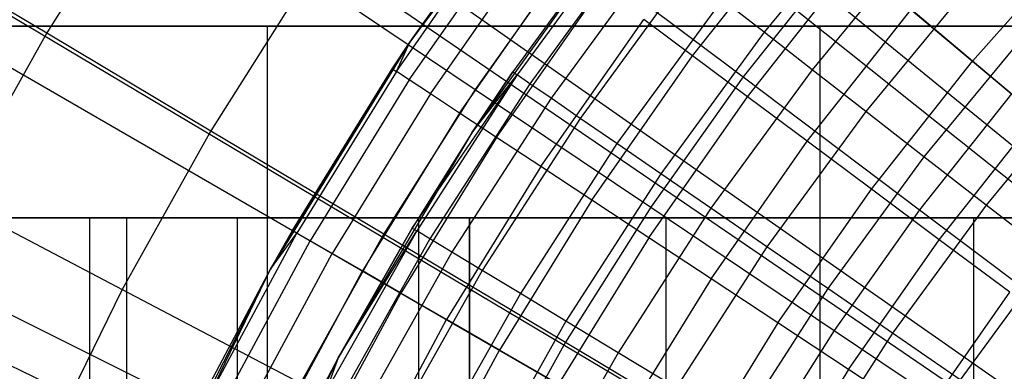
# Model space of a CAD drawing. Extents: x 0.1 to 20.1, y -10 to 10.
# Tile 37 of 127: x 8.581 to 9.063, y 0.731 to 0.903. Entities that reach past the tile are written whole.
import ezdxf

# ---------------------------------------------------------------- set-up
doc = ezdxf.new("R2010")
doc.units = 0
doc.header["$LTSCALE"] = 2.54
doc.layers.get('0').update_dxf_attribs({"linetype": 'CONTINUOUS'})

# ---------------------------------------------------------------- blocks, each defined once
blk = doc.blocks.new('DROPS_COLOR_E_STL')
at = {"color": 0}
for p, q in [((9.40232, 0.56854, 14.69615), (2.34796, 6.31711, 1.7)), ((9.40232, 0.56854, 14.69615), (2.34796, 6.31711, 1.7)), ((2.35804, 6.17401, 1.7), (9.42891, 0.53518, 14.61615)), ((2.35804, 6.17401, 1.7), (9.42891, 0.53518, 14.61615)), ((9.36223, 0.51546, 14.69615), (1.90259, 5.72735, 1.7)), ((9.36223, 0.51546, 14.69615), (1.90259, 5.72735, 1.7)), ((1.9183, 5.57819, 1.7), (9.39079, 0.48353, 14.61615)), ((1.9183, 5.57819, 1.7), (9.39079, 0.48353, 14.61615)), ((9.32618, 0.45957, 14.69615), (1.502, 5.10631, 1.7)), ((9.32618, 0.45957, 14.69615), (1.502, 5.10631, 1.7)), ((1.52432, 4.95117, 1.7), (9.35664, 0.42918, 14.61615)), ((1.52432, 4.95117, 1.7), (9.35664, 0.42918, 14.61615)), ((9.29435, 0.40116, 14.69615), (1.14837, 4.45738, 1.7)), ((9.29435, 0.40116, 14.69615), (1.14837, 4.45738, 1.7)), ((1.1783, 4.29646, 1.7), (9.32665, 0.37243, 14.61615)), ((1.1783, 4.29646, 1.7), (9.32665, 0.37243, 14.61615)), ((8.84907, 0.99758, 9.34871), (8.77192, 0.8923, 9.34871)), ((8.84907, 0.99758, 9.34871), (8.77192, 0.8923, 9.34871)), ((8.64414, 0.97631, 8.40946), (8.59384, 0.89676, 8.40946)), ((8.64414, 0.97631, 8.40946), (8.59384, 0.89676, 8.40946)), ((9.00024, 0.96328, 13.18081), (8.9456, 0.89707, 13.18081)), ((9.00024, 0.96328, 13.18081), (8.9456, 0.89707, 13.18081)), ((8.76532, 0.87783, 12.9935), (8.81862, 0.95395, 12.9935)), ((8.76532, 0.87783, 12.9935), (8.81862, 0.95395, 12.9935)), ((8.77192, 0.8923, 9.34871), (8.8166, 0.95545, 12.94871)), ((8.77192, 0.8923, 9.34871), (8.8166, 0.95545, 12.94871)), ((8.77192, 0.8923, 12.94871), (8.8166, 0.95545, 12.94871)), ((8.77192, 0.8923, 12.94871), (8.8166, 0.95545, 12.94871)), ((8.77192, 0.8923, 12.94871), (8.81862, 0.95395, 12.9935)), ((8.77192, 0.8923, 12.94871), (8.81862, 0.95395, 12.9935)), ((8.87683, 0.95203, 9.34871), (8.80239, 0.84777, 9.34871)), ((8.87683, 0.95203, 9.34871), (8.80239, 0.84777, 9.34871)), ((8.87683, 0.95203, 9.34871), (8.82239, 0.87762, 12.94871)), ((8.87683, 0.95203, 9.34871), (8.82239, 0.87762, 12.94871)), ((8.91058, 0.88549, 13.23156), (8.96408, 0.95315, 13.23156)), ((8.91058, 0.88549, 13.23156), (8.96408, 0.95315, 13.23156)), ((8.7716, 0.8737, 13.03772), (8.82465, 0.94946, 13.03772)), ((8.7716, 0.8737, 13.03772), (8.82465, 0.94946, 13.03772)), ((8.8761, 0.95108, 12.94871), (8.82239, 0.87762, 12.94871)), ((8.8761, 0.95108, 12.94871), (8.82239, 0.87762, 12.94871)), ((8.87811, 0.94952, 12.9909), (8.82449, 0.87617, 12.9909)), ((8.87811, 0.94952, 12.9909), (8.82449, 0.87617, 12.9909)), ((8.51792, 0.94196, 8.30003), (8.59384, 0.89676, 8.40946)), ((8.51792, 0.94196, 8.30003), (8.59384, 0.89676, 8.40946)), ((8.78197, 0.86688, 13.08083), (8.83461, 0.94205, 13.08083)), ((8.78197, 0.86688, 13.08083), (8.83461, 0.94205, 13.08083)), ((8.88413, 0.94484, 13.03248), (8.83077, 0.87186, 13.03248)), ((8.88413, 0.94484, 13.03248), (8.83077, 0.87186, 13.03248)), ((9.02272, 0.94359, 13.21069), (8.9692, 0.87874, 13.21069)), ((9.02272, 0.94359, 13.21069), (8.9692, 0.87874, 13.21069)), ((9.0478, 0.8829, 13.3091), (9.10091, 0.94259, 13.3091)), ((9.0478, 0.8829, 13.3091), (9.10091, 0.94259, 13.3091)), ((8.85251, 0.93743, 8.61447), (8.80399, 0.86912, 8.61447)), ((8.85251, 0.93743, 8.61447), (8.80399, 0.86912, 8.61447)), ((8.89406, 0.93713, 13.07283), (8.84114, 0.86474, 13.07283)), ((8.89406, 0.93713, 13.07283), (8.84114, 0.86474, 13.07283)), ((8.85251, 0.93743, 8.61447), (8.93536, 0.87517, 8.70955)), ((8.85251, 0.93743, 8.61447), (8.93536, 0.87517, 8.70955)), ((8.98402, 0.93642, 8.70955), (8.93536, 0.87517, 8.70955)), ((8.98402, 0.93642, 8.70955), (8.93536, 0.87517, 8.70955)), ((8.98402, 0.93642, 8.70955), (9.06693, 0.86685, 8.79935)), ((8.98402, 0.93642, 8.70955), (9.06693, 0.86685, 8.79935)), ((8.79632, 0.85745, 13.12227), (8.84838, 0.9318, 13.12227)), ((8.79632, 0.85745, 13.12227), (8.84838, 0.9318, 13.12227)), ((8.93741, 0.86552, 13.26145), (8.9897, 0.93165, 13.26145)), ((8.93741, 0.86552, 13.26145), (8.9897, 0.93165, 13.26145)), ((8.72195, 0.92413, 8.51436), (8.67433, 0.84883, 8.51436)), ((8.72195, 0.92413, 8.51436), (8.67433, 0.84883, 8.51436)), ((8.72195, 0.92413, 8.51436), (8.80399, 0.86912, 8.61447)), ((8.72195, 0.92413, 8.51436), (8.80399, 0.86912, 8.61447)), ((8.90775, 0.92648, 13.11137), (8.85543, 0.85492, 13.11137)), ((8.90775, 0.92648, 13.11137), (8.85543, 0.85492, 13.11137)), ((8.81444, 0.84552, 13.16153), (8.86578, 0.91884, 13.16153)), ((8.81444, 0.84552, 13.16153), (8.86578, 0.91884, 13.16153)), ((9.04774, 0.92166, 13.23676), (8.99547, 0.85832, 13.23676)), ((9.04774, 0.92166, 13.23676), (8.99547, 0.85832, 13.23676)), ((8.92502, 0.91307, 13.14754), (8.87346, 0.84254, 13.14754)), ((8.92502, 0.91307, 13.14754), (8.87346, 0.84254, 13.14754)), ((8.9456, 0.89707, 13.18081), (8.92502, 0.91307, 13.14754)), ((8.9456, 0.89707, 13.18081), (8.92502, 0.91307, 13.14754)), ((8.96675, 0.84367, 13.2874), (9.01772, 0.90814, 13.2874)), ((8.96675, 0.84367, 13.2874), (9.01772, 0.90814, 13.2874)), ((9.0478, 0.8829, 13.3091), (9.01772, 0.90814, 13.2874)), ((9.0478, 0.8829, 13.3091), (9.01772, 0.90814, 13.2874)), ((8.83613, 0.83126, 13.19811), (8.8866, 0.90334, 13.19811)), ((8.83613, 0.83126, 13.19811), (8.8866, 0.90334, 13.19811)), ((8.91058, 0.88549, 13.23156), (8.8866, 0.90334, 13.19811)), ((8.91058, 0.88549, 13.23156), (8.8866, 0.90334, 13.19811)), ((8.43834, 0.9, 18.85377), (8.70214, 0.9, 18.7445)), ((8.70214, 0.9, 26.2401), (8.43834, 0.9, 26.13083)), ((8.43834, 0.9, 18.85377), (8.70214, 0.9, 18.7445)), ((8.70214, 0.9, 26.2401), (8.43834, 0.9, 26.13083)), ((8.70214, -0.9, 18.7445), (8.70214, 0.9, 18.7445)), ((8.70214, 0.9, 18.7445), (8.97307, 0.9, 18.65433)), ((8.70214, -0.9, 18.7445), (8.70214, 0.9, 18.7445)), ((8.70214, -0.9, 26.2401), (8.70214, 0.9, 26.2401)), ((8.97307, 0.9, 26.33027), (8.70214, 0.9, 26.2401)), ((8.70214, -0.9, 26.2401), (8.70214, 0.9, 26.2401)), ((8.70214, 0.9, 18.7445), (8.97307, 0.9, 18.65433)), ((8.97307, 0.9, 26.33027), (8.70214, 0.9, 26.2401)), ((8.97307, -0.9, 18.65433), (8.97307, 0.9, 18.65433)), ((8.97307, 0.9, 18.65433), (9.24974, 0.9, 18.58371)), ((8.97307, -0.9, 18.65433), (8.97307, 0.9, 18.65433)), ((8.97307, -0.9, 26.33027), (8.97307, 0.9, 26.33027)), ((9.24974, 0.9, 26.40089), (8.97307, 0.9, 26.33027)), ((8.97307, -0.9, 26.33027), (8.97307, 0.9, 26.33027)), ((8.97307, 0.9, 18.65433), (9.24974, 0.9, 18.58371)), ((9.24974, 0.9, 26.40089), (8.97307, 0.9, 26.33027)), ((8.59384, 0.89676, 8.40946), (8.54787, 0.81462, 8.40946)), ((8.59384, 0.89676, 8.40946), (8.54787, 0.81462, 8.40946)), ((8.59384, 0.89676, 8.40946), (8.67433, 0.84883, 8.51436)), ((8.59384, 0.89676, 8.40946), (8.67433, 0.84883, 8.51436)), ((8.9456, 0.89707, 13.18081), (8.89494, 0.82778, 13.18081)), ((8.9456, 0.89707, 13.18081), (8.89494, 0.82778, 13.18081)), ((8.9692, 0.87874, 13.21069), (8.9456, 0.89707, 13.18081)), ((8.9692, 0.87874, 13.21069), (8.9456, 0.89707, 13.18081)), ((9.07495, 0.89783, 13.25862), (9.02403, 0.83613, 13.25862)), ((9.07495, 0.89783, 13.25862), (9.02403, 0.83613, 13.25862)), ((8.77192, 0.8923, 9.34871), (8.70361, 0.78108, 9.34871)), ((8.77192, 0.8923, 9.34871), (8.70361, 0.78108, 9.34871)), ((8.77192, 0.8923, 9.34871), (8.76322, 0.87921, 12.94871)), ((8.76322, 0.87921, 12.94871), (8.77192, 0.8923, 12.94871)), ((8.77192, 0.8923, 9.34871), (8.76322, 0.87921, 12.94871)), ((8.76322, 0.87921, 12.94871), (8.77192, 0.8923, 12.94871)), ((8.76532, 0.87783, 12.9935), (8.77192, 0.8923, 12.94871)), ((8.76532, 0.87783, 12.9935), (8.77192, 0.8923, 12.94871)), ((8.77192, 0.8923, 9.34871), (8.77192, 0.8923, 12.94871)), ((8.77192, 0.8923, 9.34871), (8.77192, 0.8923, 12.94871)), ((8.8611, 0.81484, 13.23156), (8.91058, 0.88549, 13.23156)), ((8.8611, 0.81484, 13.23156), (8.91058, 0.88549, 13.23156)), ((8.93741, 0.86552, 13.26145), (8.91058, 0.88549, 13.23156)), ((8.93741, 0.86552, 13.26145), (8.91058, 0.88549, 13.23156)), ((8.70361, 0.78108, 9.34871), (8.76322, 0.87921, 12.94871)), ((8.70361, 0.78108, 9.34871), (8.76322, 0.87921, 12.94871)), ((8.71436, 0.8, 12.94871), (8.76322, 0.87921, 12.94871)), ((8.71436, 0.8, 12.94871), (8.76322, 0.87921, 12.94871)), ((8.76322, 0.87921, 12.94871), (8.76532, 0.87783, 12.9935)), ((8.76322, 0.87921, 12.94871), (8.76532, 0.87783, 12.9935)), ((8.9692, 0.87874, 13.21069), (8.91958, 0.81086, 13.21069)), ((8.9692, 0.87874, 13.21069), (8.91958, 0.81086, 13.21069)), ((8.99547, 0.85832, 13.23676), (8.9692, 0.87874, 13.21069)), ((8.99547, 0.85832, 13.23676), (8.9692, 0.87874, 13.21069)), ((8.99824, 0.82023, 13.3091), (9.0478, 0.8829, 13.3091)), ((8.99824, 0.82023, 13.3091), (9.0478, 0.8829, 13.3091)), ((9.07954, 0.85626, 13.32627), (9.0478, 0.8829, 13.3091)), ((9.07954, 0.85626, 13.32627), (9.0478, 0.8829, 13.3091)), ((8.76532, 0.87783, 12.9935), (8.71654, 0.79874, 12.9935)), ((8.76532, 0.87783, 12.9935), (8.71654, 0.79874, 12.9935)), ((8.7716, 0.8737, 13.03772), (8.76532, 0.87783, 12.9935)), ((8.7716, 0.8737, 13.03772), (8.76532, 0.87783, 12.9935)), ((8.77309, 0.80112, 12.94871), (8.82449, 0.87617, 12.9909)), ((8.77309, 0.80112, 12.94871), (8.82449, 0.87617, 12.9909)), ((8.82449, 0.87617, 12.9909), (8.77527, 0.79981, 12.9909)), ((8.82449, 0.87617, 12.9909), (8.77527, 0.79981, 12.9909)), ((8.80239, 0.84777, 9.34871), (8.82239, 0.87762, 12.94871)), ((8.82239, 0.87762, 12.94871), (8.80239, 0.84777, 12.94871)), ((8.80239, 0.84777, 9.34871), (8.82239, 0.87762, 12.94871)), ((8.82239, 0.87762, 12.94871), (8.80239, 0.84777, 12.94871)), ((8.80239, 0.84777, 12.94871), (8.82449, 0.87617, 12.9909)), ((8.80239, 0.84777, 12.94871), (8.82449, 0.87617, 12.9909)), ((8.82239, 0.87762, 12.94871), (8.82449, 0.87617, 12.9909)), ((8.82239, 0.87762, 12.94871), (8.82449, 0.87617, 12.9909)), ((8.83077, 0.87186, 13.03248), (8.82449, 0.87617, 12.9909)), ((8.83077, 0.87186, 13.03248), (8.82449, 0.87617, 12.9909)), ((8.93536, 0.87517, 8.70955), (8.89007, 0.81139, 8.70955)), ((8.93536, 0.87517, 8.70955), (8.89007, 0.81139, 8.70955)), ((8.93536, 0.87517, 8.70955), (9.02189, 0.81014, 8.79935)), ((8.93536, 0.87517, 8.70955), (9.02189, 0.81014, 8.79935)), ((8.7716, 0.8737, 13.03772), (8.72304, 0.79499, 13.03772)), ((8.7716, 0.8737, 13.03772), (8.72304, 0.79499, 13.03772)), ((8.80399, 0.86912, 8.61447), (8.75921, 0.7983, 8.61447)), ((8.80399, 0.86912, 8.61447), (8.75921, 0.7983, 8.61447)), ((8.78197, 0.86688, 13.08083), (8.7716, 0.8737, 13.03772)), ((8.78197, 0.86688, 13.08083), (8.7716, 0.8737, 13.03772)), ((8.83077, 0.87186, 13.03248), (8.78179, 0.79587, 13.03248)), ((8.83077, 0.87186, 13.03248), (8.78179, 0.79587, 13.03248)), ((8.80399, 0.86912, 8.61447), (8.89007, 0.81139, 8.70955)), ((8.80399, 0.86912, 8.61447), (8.89007, 0.81139, 8.70955)), ((8.84114, 0.86474, 13.07283), (8.83077, 0.87186, 13.03248)), ((8.84114, 0.86474, 13.07283), (8.83077, 0.87186, 13.03248)), ((9.10395, 0.87244, 13.27597), (9.05446, 0.81248, 13.27597)), ((9.10395, 0.87244, 13.27597), (9.05446, 0.81248, 13.27597)), ((8.78197, 0.86688, 13.08083), (8.7338, 0.78878, 13.08083)), ((8.78197, 0.86688, 13.08083), (8.7338, 0.78878, 13.08083)), ((8.79632, 0.85745, 13.12227), (8.78197, 0.86688, 13.08083)), ((8.79632, 0.85745, 13.12227), (8.78197, 0.86688, 13.08083)), ((8.84114, 0.86474, 13.07283), (8.79256, 0.78937, 13.07283)), ((8.84114, 0.86474, 13.07283), (8.79256, 0.78937, 13.07283)), ((8.85543, 0.85492, 13.11137), (8.84114, 0.86474, 13.07283)), ((8.85543, 0.85492, 13.11137), (8.84114, 0.86474, 13.07283)), ((8.88905, 0.79646, 13.26145), (8.93741, 0.86552, 13.26145)), ((8.88905, 0.79646, 13.26145), (8.93741, 0.86552, 13.26145)), ((8.96675, 0.84367, 13.2874), (8.93741, 0.86552, 13.26145)), ((8.96675, 0.84367, 13.2874), (8.93741, 0.86552, 13.26145)), ((9.06693, 0.86685, 8.79935), (9.02189, 0.81014, 8.79935)), ((9.06693, 0.86685, 8.79935), (9.02189, 0.81014, 8.79935)), ((8.79632, 0.85745, 13.12227), (8.74866, 0.78019, 13.12227)), ((8.79632, 0.85745, 13.12227), (8.74866, 0.78019, 13.12227)), ((8.81444, 0.84552, 13.16153), (8.79632, 0.85745, 13.12227)), ((8.81444, 0.84552, 13.16153), (8.79632, 0.85745, 13.12227)), ((8.85543, 0.85492, 13.11137), (8.80741, 0.7804, 13.11137)), ((8.85543, 0.85492, 13.11137), (8.80741, 0.7804, 13.11137)), ((8.87346, 0.84254, 13.14754), (8.85543, 0.85492, 13.11137)), ((8.87346, 0.84254, 13.14754), (8.85543, 0.85492, 13.11137)), ((8.99547, 0.85832, 13.23676), (8.947, 0.79202, 13.23676)), ((8.99547, 0.85832, 13.23676), (8.947, 0.79202, 13.23676)), ((9.02403, 0.83613, 13.25862), (8.99547, 0.85832, 13.23676)), ((9.02403, 0.83613, 13.25862), (8.99547, 0.85832, 13.23676)), ((9.03148, 0.79548, 13.32627), (9.07954, 0.85626, 13.32627)), ((9.03148, 0.79548, 13.32627), (9.07954, 0.85626, 13.32627)), ((8.67433, 0.84883, 8.51436), (8.63082, 0.77108, 8.51436)), ((8.67433, 0.84883, 8.51436), (8.63082, 0.77108, 8.51436)), ((8.67433, 0.84883, 8.51436), (8.75921, 0.7983, 8.61447)), ((8.67433, 0.84883, 8.51436), (8.75921, 0.7983, 8.61447)), ((8.80239, 0.84777, 9.34871), (8.73682, 0.73772, 9.34871)), ((8.80239, 0.84777, 9.34871), (8.73682, 0.73772, 9.34871)), ((8.81444, 0.84552, 13.16153), (8.76746, 0.76934, 13.16153)), ((8.81444, 0.84552, 13.16153), (8.76746, 0.76934, 13.16153)), ((8.80239, 0.84777, 9.34871), (8.77309, 0.80112, 12.94871)), ((8.80239, 0.84777, 9.34871), (8.77309, 0.80112, 12.94871)), ((8.80239, 0.84777, 12.94871), (8.77309, 0.80112, 12.94871)), ((8.80239, 0.84777, 12.94871), (8.77309, 0.80112, 12.94871)), ((8.80239, 0.84777, 9.34871), (8.80239, 0.84777, 12.94871)), ((8.80239, 0.84777, 9.34871), (8.80239, 0.84777, 12.94871)), ((8.83613, 0.83126, 13.19811), (8.81444, 0.84552, 13.16153)), ((8.83613, 0.83126, 13.19811), (8.81444, 0.84552, 13.16153)), ((8.87346, 0.84254, 13.14754), (8.82612, 0.7691, 13.14754)), ((8.87346, 0.84254, 13.14754), (8.82612, 0.7691, 13.14754)), ((8.89494, 0.82778, 13.18081), (8.87346, 0.84254, 13.14754)), ((8.89494, 0.82778, 13.18081), (8.87346, 0.84254, 13.14754)), ((8.91961, 0.77635, 13.2874), (8.96675, 0.84367, 13.2874)), ((8.91961, 0.77635, 13.2874), (8.96675, 0.84367, 13.2874)), ((8.99824, 0.82023, 13.3091), (8.96675, 0.84367, 13.2874)), ((8.99824, 0.82023, 13.3091), (8.96675, 0.84367, 13.2874)), ((9.02403, 0.83613, 13.25862), (8.97681, 0.77154, 13.25862)), ((9.02403, 0.83613, 13.25862), (8.97681, 0.77154, 13.25862)), ((9.05446, 0.81248, 13.27597), (9.02403, 0.83613, 13.25862)), ((9.05446, 0.81248, 13.27597), (9.02403, 0.83613, 13.25862)), ((8.83613, 0.83126, 13.19811), (8.78993, 0.75637, 13.19811)), ((8.83613, 0.83126, 13.19811), (8.78993, 0.75637, 13.19811)), ((8.8611, 0.81484, 13.23156), (8.83613, 0.83126, 13.19811)), ((8.8611, 0.81484, 13.23156), (8.83613, 0.83126, 13.19811)), ((8.89494, 0.82778, 13.18081), (8.84844, 0.75563, 13.18081)), ((8.89494, 0.82778, 13.18081), (8.84844, 0.75563, 13.18081)), ((8.91958, 0.81086, 13.21069), (8.89494, 0.82778, 13.18081)), ((8.91958, 0.81086, 13.21069), (8.89494, 0.82778, 13.18081)), ((8.95241, 0.75478, 13.3091), (8.99824, 0.82023, 13.3091)), ((8.95241, 0.75478, 13.3091), (8.99824, 0.82023, 13.3091)), ((9.03148, 0.79548, 13.32627), (8.99824, 0.82023, 13.3091)), ((9.03148, 0.79548, 13.32627), (8.99824, 0.82023, 13.3091)), ((8.54787, 0.81462, 8.40946), (8.63082, 0.77108, 8.51436)), ((8.54787, 0.81462, 8.40946), (8.63082, 0.77108, 8.51436)), ((8.8611, 0.81484, 13.23156), (8.81582, 0.74142, 13.23156)), ((8.8611, 0.81484, 13.23156), (8.81582, 0.74142, 13.23156)), ((8.89007, 0.81139, 8.70955), (8.84826, 0.74528, 8.70955)), ((8.89007, 0.81139, 8.70955), (8.84826, 0.74528, 8.70955)), ((8.88905, 0.79646, 13.26145), (8.8611, 0.81484, 13.23156)), ((8.88905, 0.79646, 13.26145), (8.8611, 0.81484, 13.23156)), ((8.89007, 0.81139, 8.70955), (8.97996, 0.75111, 8.79935)), ((8.89007, 0.81139, 8.70955), (8.97996, 0.75111, 8.79935)), ((9.05446, 0.81248, 13.27597), (9.00858, 0.74972, 13.27597)), ((9.05446, 0.81248, 13.27597), (9.00858, 0.74972, 13.27597)), ((9.08632, 0.78772, 13.28854), (9.05446, 0.81248, 13.27597)), ((9.08632, 0.78772, 13.28854), (9.05446, 0.81248, 13.27597)), ((8.91958, 0.81086, 13.21069), (8.87402, 0.74018, 13.21069)), ((8.91958, 0.81086, 13.21069), (8.87402, 0.74018, 13.21069)), ((8.947, 0.79202, 13.23676), (8.91958, 0.81086, 13.21069)), ((8.947, 0.79202, 13.23676), (8.91958, 0.81086, 13.21069)), ((9.02189, 0.81014, 8.79935), (8.97996, 0.75111, 8.79935)), ((9.02189, 0.81014, 8.79935), (8.97996, 0.75111, 8.79935)), ((9.02189, 0.81014, 8.79935), (9.11189, 0.74252, 8.88366)), ((9.02189, 0.81014, 8.79935), (9.11189, 0.74252, 8.88366)), ((8.3851, 0.8062, 29.87032), (8.80111, 0.8062, 29.73915)), ((8.80111, 0.8062, 49.39841), (8.3851, 0.8062, 49.26724)), ((8.3851, 0.8062, 29.87032), (8.80111, 0.8062, 29.73915)), ((8.80111, 0.8062, 49.39841), (8.3851, 0.8062, 49.26724)), ((8.63314, 0.8062, 44.80035), (8.61491, 0.8062, 44.56878)), ((8.61491, 0.8062, 44.56878), (8.61491, 0.8062, 34.56878)), ((8.61491, 0.8062, 34.56878), (8.63314, 0.8062, 34.33721)), ((8.61491, 0.8062, 34.56878), (8.61491, 0.0062, 34.56878)), ((8.61491, 0.8062, 34.56878), (8.63314, 0.8062, 34.33721)), ((8.61491, 0.8062, 44.56878), (8.61491, 0.8062, 34.56878)), ((8.61491, 0.8062, 44.56878), (8.61491, 0.0062, 44.56878)), ((8.61491, 0.8062, 34.56878), (8.61491, 0.0062, 34.56878)), ((8.61491, 0.8062, 44.56878), (8.61491, 0.0062, 44.56878)), ((8.63314, 0.8062, 44.80035), (8.61491, 0.8062, 44.56878)), ((8.68736, 0.8062, 45.02621), (8.63314, 0.8062, 44.80035)), ((8.63314, 0.8062, 34.33721), (8.68736, 0.8062, 34.11134)), ((8.63314, 0.0062, 34.33721), (8.63314, 0.8062, 34.33721)), ((8.63314, 0.0062, 34.33721), (8.63314, 0.8062, 34.33721)), ((8.63314, 0.8062, 34.33721), (8.68736, 0.8062, 34.11134)), ((8.63314, 0.0062, 44.80035), (8.63314, 0.8062, 44.80035)), ((8.68736, 0.8062, 45.02621), (8.63314, 0.8062, 44.80035)), ((8.63314, 0.0062, 44.80035), (8.63314, 0.8062, 44.80035)), ((8.77625, 0.8062, 45.24082), (8.68736, 0.8062, 45.02621)), ((8.68736, 0.8062, 34.11134), (8.77625, 0.8062, 33.89674)), ((8.68736, 0.0062, 34.11134), (8.68736, 0.8062, 34.11134)), ((8.68736, 0.0062, 34.11134), (8.68736, 0.8062, 34.11134)), ((8.68736, 0.8062, 34.11134), (8.77625, 0.8062, 33.89674)), ((8.68736, 0.0062, 45.02621), (8.68736, 0.8062, 45.02621)), ((8.77625, 0.8062, 45.24082), (8.68736, 0.8062, 45.02621)), ((8.68736, 0.0062, 45.02621), (8.68736, 0.8062, 45.02621)), ((8.89762, 0.8062, 45.43887), (8.77625, 0.8062, 45.24082)), ((8.77625, 0.8062, 33.89674), (8.89762, 0.8062, 33.69868)), ((8.77625, 0.0062, 33.89674), (8.77625, 0.8062, 33.89674)), ((8.77625, 0.0062, 33.89674), (8.77625, 0.8062, 33.89674)), ((8.77625, 0.8062, 33.89674), (8.89762, 0.8062, 33.69868)), ((8.77625, 0.0062, 45.24082), (8.77625, 0.8062, 45.24082)), ((8.89762, 0.8062, 45.43887), (8.77625, 0.8062, 45.24082)), ((8.77625, 0.0062, 45.24082), (8.77625, 0.8062, 45.24082)), ((8.80111, 0.0062, 29.73915), (8.80111, 0.8062, 29.73915)), ((8.80111, 0.8062, 29.73915), (9.22696, 0.8062, 29.64474)), ((8.80111, 0.0062, 29.73915), (8.80111, 0.8062, 29.73915)), ((9.22696, 0.8062, 49.49282), (8.80111, 0.8062, 49.39841)), ((8.80111, 0.8062, 49.39841), (8.80111, 0.0062, 49.39841)), ((8.80111, 0.8062, 49.39841), (8.80111, 0.0062, 49.39841)), ((8.80111, 0.8062, 29.73915), (9.22696, 0.8062, 29.64474)), ((9.22696, 0.8062, 49.49282), (8.80111, 0.8062, 49.39841)), ((9.04848, 0.8062, 45.6155), (8.89762, 0.8062, 45.43887)), ((8.89762, 0.8062, 33.69868), (9.04848, 0.8062, 33.52205)), ((8.89762, 0.0062, 33.69868), (8.89762, 0.8062, 33.69868)), ((8.89762, 0.0062, 33.69868), (8.89762, 0.8062, 33.69868)), ((8.89762, 0.8062, 33.69868), (9.04848, 0.8062, 33.52205)), ((8.89762, 0.0062, 45.43887), (8.89762, 0.8062, 45.43887)), ((9.04848, 0.8062, 45.6155), (8.89762, 0.8062, 45.43887)), ((8.89762, 0.0062, 45.43887), (8.89762, 0.8062, 45.43887)), ((9.22511, 0.8062, 45.76636), (9.04848, 0.8062, 45.6155)), ((9.04848, 0.8062, 33.52205), (9.22511, 0.8062, 33.3712)), ((9.04848, 0.0062, 33.52205), (9.04848, 0.8062, 33.52205)), ((9.04848, 0.0062, 33.52205), (9.04848, 0.8062, 33.52205)), ((9.04848, 0.8062, 33.52205), (9.22511, 0.8062, 33.3712)), ((9.04848, 0.0062, 45.6155), (9.04848, 0.8062, 45.6155)), ((9.22511, 0.8062, 45.76636), (9.04848, 0.8062, 45.6155)), ((9.04848, 0.0062, 45.6155), (9.04848, 0.8062, 45.6155)), ((8.67243, 0.71695, 12.9935), (8.71654, 0.79874, 12.9935)), ((8.67243, 0.71695, 12.9935), (8.71654, 0.79874, 12.9935)), ((8.70361, 0.78108, 9.34871), (8.71436, 0.8, 12.94871)), ((8.70361, 0.78108, 12.94871), (8.71436, 0.8, 12.94871)), ((8.70361, 0.78108, 9.34871), (8.71436, 0.8, 12.94871)), ((8.70361, 0.78108, 12.94871), (8.71436, 0.8, 12.94871)), ((8.70361, 0.78108, 12.94871), (8.71654, 0.79874, 12.9935)), ((8.70361, 0.78108, 12.94871), (8.71654, 0.79874, 12.9935)), ((8.71654, 0.79874, 12.9935), (8.71436, 0.8, 12.94871)), ((8.71654, 0.79874, 12.9935), (8.71436, 0.8, 12.94871)), ((8.72304, 0.79499, 13.03772), (8.71654, 0.79874, 12.9935)), ((8.72304, 0.79499, 13.03772), (8.71654, 0.79874, 12.9935)), ((8.75921, 0.7983, 8.61447), (8.71829, 0.72518, 8.61447)), ((8.75921, 0.7983, 8.61447), (8.71829, 0.72518, 8.61447)), ((8.77527, 0.79981, 12.9909), (8.73062, 0.72068, 12.9909)), ((8.77527, 0.79981, 12.9909), (8.73062, 0.72068, 12.9909)), ((8.73682, 0.73772, 9.34871), (8.77309, 0.80112, 12.94871)), ((8.77309, 0.80112, 12.94871), (8.73682, 0.73772, 12.94871)), ((8.73682, 0.73772, 9.34871), (8.77309, 0.80112, 12.94871)), ((8.77309, 0.80112, 12.94871), (8.73682, 0.73772, 12.94871)), ((8.73682, 0.73772, 12.94871), (8.77527, 0.79981, 12.9909)), ((8.73682, 0.73772, 12.94871), (8.77527, 0.79981, 12.9909)), ((8.75921, 0.7983, 8.61447), (8.84826, 0.74528, 8.70955)), ((8.75921, 0.7983, 8.61447), (8.84826, 0.74528, 8.70955)), ((8.77309, 0.80112, 12.94871), (8.77527, 0.79981, 12.9909)), ((8.77309, 0.80112, 12.94871), (8.77527, 0.79981, 12.9909)), ((8.78179, 0.79587, 13.03248), (8.77527, 0.79981, 12.9909)), ((8.78179, 0.79587, 13.03248), (8.77527, 0.79981, 12.9909)), ((8.67915, 0.71358, 13.03772), (8.72304, 0.79499, 13.03772)), ((8.67915, 0.71358, 13.03772), (8.72304, 0.79499, 13.03772)), ((8.7338, 0.78878, 13.08083), (8.72304, 0.79499, 13.03772)), ((8.7338, 0.78878, 13.08083), (8.72304, 0.79499, 13.03772)), ((8.78179, 0.79587, 13.03248), (8.73736, 0.71713, 13.03248)), ((8.78179, 0.79587, 13.03248), (8.73736, 0.71713, 13.03248)), ((8.79256, 0.78937, 13.07283), (8.78179, 0.79587, 13.03248)), ((8.79256, 0.78937, 13.07283), (8.78179, 0.79587, 13.03248)), ((8.88905, 0.79646, 13.26145), (8.84479, 0.7247, 13.26145)), ((8.88905, 0.79646, 13.26145), (8.84479, 0.7247, 13.26145)), ((8.91961, 0.77635, 13.2874), (8.88905, 0.79646, 13.26145)), ((8.91961, 0.77635, 13.2874), (8.88905, 0.79646, 13.26145)), ((8.947, 0.79202, 13.23676), (8.9025, 0.72299, 13.23676)), ((8.947, 0.79202, 13.23676), (8.9025, 0.72299, 13.23676)), ((8.97681, 0.77154, 13.25862), (8.947, 0.79202, 13.23676)), ((8.97681, 0.77154, 13.25862), (8.947, 0.79202, 13.23676)), ((8.98704, 0.73201, 13.32627), (9.03148, 0.79548, 13.32627)), ((8.98704, 0.73201, 13.32627), (9.03148, 0.79548, 13.32627)), ((9.06606, 0.76974, 13.33869), (9.03148, 0.79548, 13.32627)), ((9.06606, 0.76974, 13.33869), (9.03148, 0.79548, 13.32627)), ((8.69025, 0.708, 13.08083), (8.7338, 0.78878, 13.08083)), ((8.69025, 0.708, 13.08083), (8.7338, 0.78878, 13.08083)), ((8.74866, 0.78019, 13.12227), (8.7338, 0.78878, 13.08083)), ((8.74866, 0.78019, 13.12227), (8.7338, 0.78878, 13.08083)), ((8.79256, 0.78937, 13.07283), (8.74848, 0.71128, 13.07283)), ((8.79256, 0.78937, 13.07283), (8.74848, 0.71128, 13.07283)), ((8.80741, 0.7804, 13.11137), (8.79256, 0.78937, 13.07283)), ((8.80741, 0.7804, 13.11137), (8.79256, 0.78937, 13.07283)), ((9.08632, 0.78772, 13.28854), (9.04184, 0.72687, 13.28854)), ((9.08632, 0.78772, 13.28854), (9.04184, 0.72687, 13.28854)), ((8.70361, 0.78108, 9.34871), (8.64459, 0.66466, 9.34871)), ((8.70361, 0.78108, 9.34871), (8.64459, 0.66466, 9.34871)), ((8.67019, 0.71808, 12.94871), (8.70361, 0.78108, 9.34871)), ((8.67019, 0.71808, 12.94871), (8.70361, 0.78108, 9.34871)), ((8.67019, 0.71808, 12.94871), (8.70361, 0.78108, 12.94871)), ((8.67019, 0.71808, 12.94871), (8.70361, 0.78108, 12.94871)), ((8.67243, 0.71695, 12.9935), (8.70361, 0.78108, 12.94871)), ((8.67243, 0.71695, 12.9935), (8.70361, 0.78108, 12.94871)), ((8.70361, 0.78108, 12.94871), (8.70361, 0.78108, 9.34871)), ((8.70361, 0.78108, 12.94871), (8.70361, 0.78108, 9.34871)), ((8.70559, 0.7003, 13.12227), (8.74866, 0.78019, 13.12227)), ((8.70559, 0.7003, 13.12227), (8.74866, 0.78019, 13.12227)), ((8.76746, 0.76934, 13.16153), (8.74866, 0.78019, 13.12227)), ((8.76746, 0.76934, 13.16153), (8.74866, 0.78019, 13.12227)), ((8.80741, 0.7804, 13.11137), (8.76383, 0.7032, 13.11137)), ((8.80741, 0.7804, 13.11137), (8.76383, 0.7032, 13.11137)), ((8.82612, 0.7691, 13.14754), (8.80741, 0.7804, 13.11137)), ((8.82612, 0.7691, 13.14754), (8.80741, 0.7804, 13.11137)), ((8.91961, 0.77635, 13.2874), (8.87647, 0.70641, 13.2874)), ((8.91961, 0.77635, 13.2874), (8.87647, 0.70641, 13.2874)), ((8.95241, 0.75478, 13.3091), (8.91961, 0.77635, 13.2874)), ((8.95241, 0.75478, 13.3091), (8.91961, 0.77635, 13.2874)), ((8.63082, 0.77108, 8.51436), (8.59155, 0.69111, 8.51436)), ((8.63082, 0.77108, 8.51436), (8.59155, 0.69111, 8.51436)), ((8.63082, 0.77108, 8.51436), (8.71829, 0.72518, 8.61447)), ((8.63082, 0.77108, 8.51436), (8.71829, 0.72518, 8.61447)), ((8.72498, 0.69056, 13.16153), (8.76746, 0.76934, 13.16153)), ((8.72498, 0.69056, 13.16153), (8.76746, 0.76934, 13.16153)), ((8.78993, 0.75637, 13.19811), (8.76746, 0.76934, 13.16153)), ((8.78993, 0.75637, 13.19811), (8.76746, 0.76934, 13.16153)), ((8.82612, 0.7691, 13.14754), (8.78318, 0.69302, 13.14754)), ((8.82612, 0.7691, 13.14754), (8.78318, 0.69302, 13.14754)), ((8.84844, 0.75563, 13.18081), (8.82612, 0.7691, 13.14754)), ((8.84844, 0.75563, 13.18081), (8.82612, 0.7691, 13.14754)), ((8.97681, 0.77154, 13.25862), (8.93347, 0.70429, 13.25862)), ((8.97681, 0.77154, 13.25862), (8.93347, 0.70429, 13.25862)), ((9.00858, 0.74972, 13.27597), (8.97681, 0.77154, 13.25862)), ((9.00858, 0.74972, 13.27597), (8.97681, 0.77154, 13.25862)), ((9.02305, 0.70832, 13.33869), (9.06606, 0.76974, 13.33869)), ((9.02305, 0.70832, 13.33869), (9.06606, 0.76974, 13.33869)), ((8.74817, 0.67891, 13.19811), (8.78993, 0.75637, 13.19811)), ((8.74817, 0.67891, 13.19811), (8.78993, 0.75637, 13.19811)), ((8.81582, 0.74142, 13.23156), (8.78993, 0.75637, 13.19811)), ((8.81582, 0.74142, 13.23156), (8.78993, 0.75637, 13.19811)), ((8.84844, 0.75563, 13.18081), (8.80625, 0.68088, 13.18081)), ((8.84844, 0.75563, 13.18081), (8.80625, 0.68088, 13.18081)), ((8.87402, 0.74018, 13.21069), (8.84844, 0.75563, 13.18081)), ((8.87402, 0.74018, 13.21069), (8.84844, 0.75563, 13.18081)), ((8.95241, 0.75478, 13.3091), (8.91047, 0.68678, 13.3091)), ((8.95241, 0.75478, 13.3091), (8.91047, 0.68678, 13.3091)), ((8.98704, 0.73201, 13.32627), (8.95241, 0.75478, 13.3091)), ((8.98704, 0.73201, 13.32627), (8.95241, 0.75478, 13.3091)), ((8.97996, 0.75111, 8.79935), (8.94126, 0.6899, 8.79935)), ((8.97996, 0.75111, 8.79935), (8.94126, 0.6899, 8.79935)), ((9.00858, 0.74972, 13.27597), (8.96646, 0.68437, 13.27597)), ((9.00858, 0.74972, 13.27597), (8.96646, 0.68437, 13.27597)), ((8.97996, 0.75111, 8.79935), (9.07346, 0.68841, 8.88366)), ((8.97996, 0.75111, 8.79935), (9.07346, 0.68841, 8.88366)), ((9.04184, 0.72687, 13.28854), (9.00858, 0.74972, 13.27597)), ((9.04184, 0.72687, 13.28854), (9.00858, 0.74972, 13.27597)), ((8.84826, 0.74528, 8.70955), (8.81006, 0.67701, 8.70955)), ((8.84826, 0.74528, 8.70955), (8.81006, 0.67701, 8.70955)), ((8.84826, 0.74528, 8.70955), (8.94126, 0.6899, 8.79935)), ((8.84826, 0.74528, 8.70955), (8.94126, 0.6899, 8.79935)), ((8.77488, 0.6655, 13.23156), (8.81582, 0.74142, 13.23156)), ((8.77488, 0.6655, 13.23156), (8.81582, 0.74142, 13.23156)), ((8.84479, 0.7247, 13.26145), (8.81582, 0.74142, 13.23156)), ((8.84479, 0.7247, 13.26145), (8.81582, 0.74142, 13.23156)), ((8.87402, 0.74018, 13.21069), (8.8327, 0.66696, 13.21069)), ((8.87402, 0.74018, 13.21069), (8.8327, 0.66696, 13.21069)), ((8.9025, 0.72299, 13.23676), (8.87402, 0.74018, 13.21069)), ((8.9025, 0.72299, 13.23676), (8.87402, 0.74018, 13.21069)), ((8.73682, 0.73772, 9.34871), (8.68055, 0.62263, 9.34871)), ((8.68055, 0.62263, 9.34871), (8.73682, 0.73772, 12.94871)), ((8.68055, 0.62263, 9.34871), (8.73682, 0.73772, 12.94871)), ((8.73682, 0.73772, 9.34871), (8.68055, 0.62263, 9.34871)), ((8.73682, 0.73772, 12.94871), (8.72836, 0.72187, 12.94871)), ((8.73682, 0.73772, 12.94871), (8.72836, 0.72187, 12.94871)), ((8.73682, 0.73772, 12.94871), (8.73062, 0.72068, 12.9909)), ((8.73682, 0.73772, 12.94871), (8.73062, 0.72068, 12.9909)), ((8.73682, 0.73772, 9.34871), (8.73682, 0.73772, 12.94871)), ((8.73682, 0.73772, 9.34871), (8.73682, 0.73772, 12.94871)), ((8.98704, 0.73201, 13.32627), (8.94636, 0.66606, 13.32627)), ((8.98704, 0.73201, 13.32627), (8.94636, 0.66606, 13.32627)), ((9.02305, 0.70832, 13.33869), (8.98704, 0.73201, 13.32627)), ((9.02305, 0.70832, 13.33869), (8.98704, 0.73201, 13.32627))]:
    blk.add_line(p, q, dxfattribs=at)

msp = doc.modelspace()

# ---------------------------------------------------------------- block references
at = {"color": 0}
msp.add_blockref('DROPS_COLOR_E_STL', (0, 0), dxfattribs=at)

doc.saveas('drawing.dxf')
